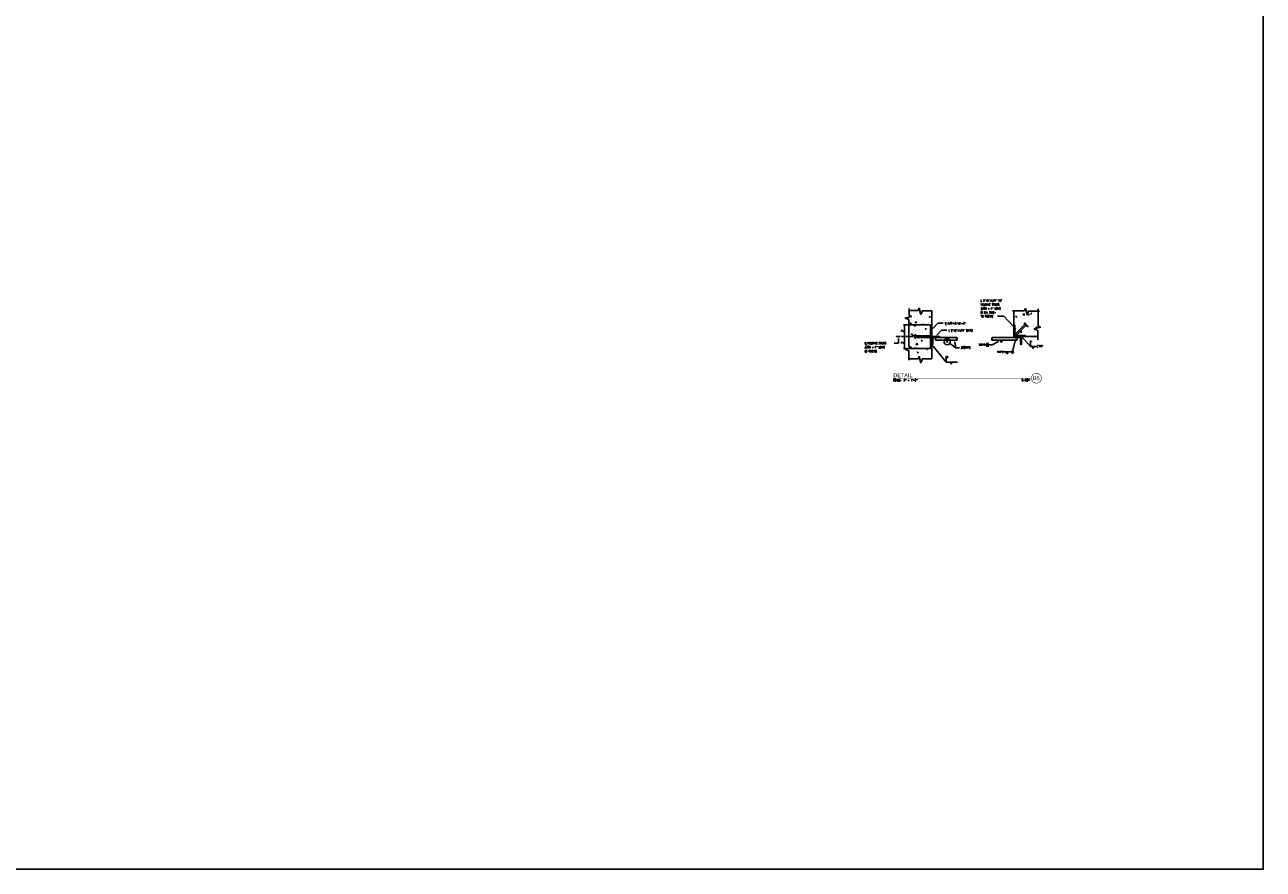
# Model space of a CAD drawing. Header units: inches. Extents: x -9715 to 32893, y -15613 to -1138.
# Tile 245 of 256: x 10496 to 10811, y -12170 to -11955. Entities that reach past the tile are written whole.
import ezdxf
from ezdxf.enums import TextEntityAlignment as Align

# ---------------------------------------------------------------- set-up
doc = ezdxf.new("R2010")
doc.units = ezdxf.units.IN
doc.header["$MEASUREMENT"] = 0
doc.linetypes.add('CENTER2', pattern=[1.125, 0.75, -0.125, 0.125, -0.125])
doc.layers.get('0').update_dxf_attribs({"color": 252})
doc.layers.get('DEFPOINTS').update_dxf_attribs({"color": 11})
for name, color, linetype in [('A-ANNO-TITL', 2, 'Continuous'), ('ANNOBJ', 4, 'Continuous'), ('S-ANNO-TEXT', 2, 'Continuous'), ('S1', 2, 'Continuous'), ('S2', 7, 'Continuous'), ('S3', 4, 'Continuous'), ('S5', 1, 'Continuous'), ('S6', 1, 'Continuous'), ('S7', 2, 'Continuous'), ('S7R', 2, 'Continuous')]:
    doc.layers.add(name, color=color, linetype=linetype)
doc.styles.add('125', font='romans.shx', dxfattribs={"width": 0.8, "height": 2})
doc.styles.add('TEXT', font='romans.shx', dxfattribs={"width": 0.8, "height": 16})
doc.styles.add('Title', font='swiss.ttf', dxfattribs={"width": 0.8})

# ---------------------------------------------------------------- blocks, each defined once
blk = doc.blocks.new('NAVFAC_Anno_Title_T1')
at = {"color": 0, "linetype": 'ByBlock', "lineweight": -2, "style": 'Title'}
blk.add_attdef('TITLE', (0, 0.5), '', height=2, dxfattribs=at)
at = {"color": 0, "linetype": 'ByBlock', "lineweight": -2, "style": 'TEXT', "width": 0.8}
blk.add_attdef('SCALE', text='', height=1, dxfattribs=at).set_placement((0, -0.5), align=Align.TOP_LEFT)
blk = doc.blocks.new('NAVFAC_Anno_Title_B1')
at = {"const_width": 0.25}
blk.add_lwpolyline([(0, -2.5, -1), (0, 2.5, -1)], format="xyb", close=True, dxfattribs=at)
at = {"color": 0, "linetype": 'ByBlock', "lineweight": -2, "style": 'Title', "width": 0.8}
blk.add_attdef('NUMBER', text='', height=2, dxfattribs=at).set_placement((0, 0), align=Align.MIDDLE_CENTER)
at = {"color": 0, "linetype": 'ByBlock', "lineweight": -2, "style": 'TEXT', "width": 0.8}
blk.add_attdef('CUT_FROM', text='', height=1, dxfattribs=at).set_placement((-3.44, -0.5), align=Align.TOP_RIGHT)
blk = doc.blocks.new('ZA_BRKH')
for points in [[(0.04, -0.02), (0.03, 0), (-0.02, 0.06), (-0.07, 0.12), (-0.11, 0.18), (-0.14, 0.24), (-0.15, 0.29), (-0.15, 0.35), (-0.14, 0.39), (-0.12, 0.44), (-0.08, 0.47), (-0.05, 0.49), (0, 0.5), (0.05, 0.49), (0.09, 0.47), (0.14, 0.44), (0.17, 0.39), (0.19, 0.33), (0.2, 0.25), (0.18, 0.17), (0.13, 0.08), (0.04, -0.02)], [(0, -0.5), (0.03, -0.49), (0.07, -0.47), (0.1, -0.44), (0.14, -0.41), (0.17, -0.37), (0.19, -0.33), (0.19, -0.28), (0.19, -0.23), (0.16, -0.17), (0.13, -0.11), (0.08, -0.06), (0.04, -0.02)]]:
    blk.add_lwpolyline(points)
blk = doc.blocks.new('*X295')
at = {"color": 0}
for p, q in [((2393.1, 1054), (2395, 1055.9)), ((2393.1, 1049.6), (2399.4, 1055.9)), ((2393.1, 1040.7), (2399.1, 1046.7)), ((2393.1, 1036.3), (2399.1, 1042.3)), ((2393.1, 1027.5), (2399.1, 1033.5)), ((2393.1, 1023), (2399.1, 1029)), ((2393.1, 1014.2), (2399.1, 1020.2)), ((2393.1, 1009.8), (2399.1, 1015.8)), ((2402.2, 1049.9), (2408.2, 1055.9)), ((2406.7, 1049.9), (2412.7, 1055.9)), ((2415.5, 1049.9), (2421.5, 1055.9)), ((2419.9, 1049.9), (2425.9, 1055.9)), ((2428.8, 1049.9), (2434.8, 1055.9)), ((2433.2, 1049.9), (2439.2, 1055.9))]:
    blk.add_line(p, q, dxfattribs=at)
blk = doc.blocks.new('*X296')
at = {"color": 0}
for p, q in [((2780.7, 1052.7), (2783.9, 1055.9)), ((2786.7, 1049.9), (2792.7, 1055.9)), ((2791.1, 1049.9), (2797.1, 1055.9)), ((2800, 1049.9), (2806, 1055.9)), ((2804.4, 1049.9), (2810.4, 1055.9)), ((2813.2, 1049.9), (2819.2, 1055.9)), ((2817.7, 1049.9), (2823.7, 1055.9)), ((2822.7, 1046.1), (2828.7, 1052.1)), ((2822.7, 1041.6), (2828.7, 1047.6)), ((2822.7, 1032.8), (2828.7, 1038.8)), ((2822.7, 1028.4), (2828.7, 1034.4)), ((2822.7, 1019.5), (2828.7, 1025.5)), ((2822.7, 1015.1), (2828.7, 1021.1)), ((2824.5, 1008.1), (2828.7, 1012.3))]:
    blk.add_line(p, q, dxfattribs=at)
blk = doc.blocks.new('*X297')
at = {"color": 0}
for p, q in [((2786.7, 1117.4), (2780.7, 1123.4)), ((2786.7, 1111.3), (2780.7, 1117.3)), ((2786.7, 1098.9), (2780.7, 1104.9)), ((2786.7, 1092.7), (2780.7, 1098.7)), ((2786.7, 1080.3), (2780.7, 1086.3)), ((2786.7, 1074.1), (2780.7, 1080.1)), ((2792.5, 1055.9), (2780.7, 1067.8)), ((2786.3, 1055.9), (2780.7, 1061.6)), ((2804.9, 1055.9), (2798.9, 1061.9)), ((2811.1, 1055.9), (2805.1, 1061.9)), ((2823.5, 1055.9), (2817.5, 1061.9)), ((2829.7, 1055.9), (2823.7, 1061.9)), ((2842, 1055.9), (2836, 1061.9)), ((2848.2, 1055.9), (2842.2, 1061.9))]:
    blk.add_line(p, q, dxfattribs=at)
blk = doc.blocks.new('*X298')
at = {"color": 0}
for p, q in [((2393.1, 1102.7), (2384.1, 1111.7)), ((2393.1, 1096.5), (2384.1, 1105.5)), ((2393.1, 1084.1), (2384.1, 1093.1)), ((2393.1, 1078), (2384.1, 1087)), ((2393.1, 1065.6), (2384.1, 1074.6)), ((2393.1, 1059.4), (2384.1, 1068.4)), ((2393.1, 1047), (2384.1, 1056)), ((2393.1, 1040.8), (2384.1, 1049.8)), ((2393.1, 1028.5), (2384.1, 1037.5)), ((2393.1, 1022.3), (2384.1, 1031.3)), ((2393.1, 1009.9), (2384.1, 1018.9)), ((2393.1, 1003.7), (2384.1, 1012.7)), ((2393.1, 991.3), (2384.1, 1000.3)), ((2393.1, 985.1), (2384.1, 994.1)), ((2393.1, 972.8), (2384.1, 981.8)), ((2389.9, 969.8), (2384.1, 975.6))]:
    blk.add_line(p, q, dxfattribs=at)
blk = doc.blocks.new('*X299')
at = {"color": 0}
for p, q in [((2970, 1216), (2970, 1216)), ((2899.4, 1205.5), (2899.4, 1205.5)), ((2899.9, 1190.3), (2899.9, 1190.3)), ((2904.4, 1167.6), (2904.4, 1167.6)), ((2907.7, 1142.6), (2907.7, 1142.6)), ((2915.3, 1178.8), (2909.1, 1177.6)), ((2914.8, 1172.8), (2909.1, 1177.6)), ((2914.8, 1172.8), (2915.3, 1178.8)), ((2922, 1167.8), (2922, 1167.8)), ((2938.9, 1179.2), (2938.9, 1179.2)), ((2943.8, 1141.3), (2943.8, 1141.3)), ((2951, 1170.8), (2951, 1170.8)), ((2962.9, 1194.1), (2953.4, 1193)), ((2961.5, 1185.2), (2953.4, 1193)), ((2955.3, 1166.6), (2955.3, 1166.6)), ((2955.5, 1185), (2955.5, 1185)), ((2961.5, 1185.2), (2962.9, 1194.1)), ((2962.2, 1138.5), (2962.2, 1138.5)), ((2964.1, 1136.3), (2962.8, 1139.7)), ((2968.8, 1137.7), (2962.8, 1139.7)), ((2964.5, 1191.9), (2964.5, 1191.9)), ((2967.8, 1136.2), (2968.8, 1137.7)), ((2978.3, 1152.8), (2978.3, 1152.8)), ((2990.5, 1192.6), (2984.3, 1191.5)), ((2990, 1186.7), (2984.3, 1191.5)), ((2987.5, 1150.7), (2987.5, 1150.7)), ((2988.6, 1165.3), (2988.6, 1165.3)), ((2990, 1186.7), (2990.5, 1192.6)), ((3001.9, 1150.9), (3001.9, 1150.9)), ((3005.7, 1192.4), (3003, 1199.4)), ((3009.1, 1197.4), (3003, 1199.4)), ((3004.1, 1204.3), (3004.1, 1204.3)), ((3005.7, 1192.4), (3009.1, 1197.4)), ((3009.4, 1189.7), (3009.4, 1189.7)), ((3021.9, 1164.1), (3021.9, 1164.1)), ((3022.5, 1188.9), (3022.5, 1188.9)), ((3045.6, 1188.4), (3045.6, 1188.4)), ((2909.1, 1107), (2904.6, 1106.2)), ((2908.5, 1101.1), (2904.6, 1104.4)), ((2905.9, 1130.8), (2905.9, 1130.8)), ((2908.5, 1101.1), (2909.1, 1107)), ((2925.2, 1073.1), (2924.4, 1075.3)), ((2925.2, 1073.1), (2928.6, 1078)), ((2928.6, 1078), (2927.5, 1078.4)), ((2928.4, 1117.3), (2928.4, 1117.3)), ((2935.4, 1065.9), (2935.4, 1065.9)), ((2946.3, 1087.4), (2936.8, 1086.3)), ((2945, 1078.5), (2936.8, 1086.3)), ((2945, 1078.5), (2946.3, 1087.4)), ((2946.5, 1064.1), (2946.5, 1064.1)), ((2947.1, 1116.2), (2947.1, 1116.2)), ((2948.8, 1117.4), (2948.8, 1117.4)), ((2960, 1085.1), (2960, 1085.1)), ((2968.7, 1064.7), (2968.7, 1064.7)), ((2975.5, 1068.4), (2975.5, 1068.4)), ((2984.3, 1120.9), (2978, 1119.8)), ((2983.8, 1114.9), (2978, 1119.8)), ((2983.3, 1115), (2983.3, 1115)), ((2983.8, 1114.9), (2984.3, 1120.9)), ((2986.6, 1089.9), (2986.6, 1089.9)), ((2995, 1114.8), (2995, 1114.8)), ((2997.5, 1092.3), (2997.5, 1092.3)), ((2999.6, 1097.5), (2999.6, 1097.5)), ((3002, 1063.5), (3002, 1063.5)), ((3017.7, 1126.5), (3017.7, 1126.5)), ((3022.7, 1088.7), (3022.7, 1088.7)), ((3026, 1063.6), (3026, 1063.6)), ((3028.3, 1113.6), (3028.3, 1113.6)), ((3032.5, 1130.5), (3032.5, 1130.5)), ((3038, 1108.4), (3035.3, 1115.4)), ((3041.3, 1113.4), (3035.3, 1115.4)), ((3035.3, 1062.3), (3035.3, 1062.3)), ((3038, 1108.4), (3041.3, 1113.4)), ((3042.5, 1072.2), (3042.5, 1072.2))]:
    blk.add_line(p, q, dxfattribs=at)
blk = doc.blocks.new('*X302')
at = {"color": 0}
for p, q in [((2252.8, 1209), (2251.8, 1214.4)), ((2251.8, 1209.1), (2252.8, 1209)), ((2316.2, 1216.2), (2319, 1217.2)), ((2316.2, 1216.2), (2320.1, 1213.6)), ((2339.7, 1212.9), (2339.7, 1212.9)), ((2260.7, 1134.3), (2265.5, 1140.1)), ((2260.7, 1134.3), (2266.6, 1133.8)), ((2265.1, 1146.5), (2265.1, 1146.5)), ((2266.6, 1133.8), (2265.5, 1140.1)), ((2270.2, 1162.3), (2270.2, 1162.3)), ((2271.4, 1198.5), (2271.4, 1198.5)), ((2284.6, 1197.6), (2284.6, 1197.6)), ((2286, 1139.3), (2286, 1139.3)), ((2286.2, 1133), (2286.2, 1133)), ((2287.2, 1172.6), (2287.2, 1172.6)), ((2288.4, 1205.9), (2288.4, 1205.9)), ((2291.9, 1143.6), (2298.9, 1146.3)), ((2291.9, 1143.6), (2296.9, 1140.3)), ((2296.5, 1201.8), (2296.5, 1201.8)), ((2296.9, 1140.3), (2298.9, 1146.3)), ((2302.2, 1160.2), (2302.2, 1160.2)), ((2308, 1167.3), (2308, 1167.3)), ((2318.5, 1203.3), (2321.8, 1207.2)), ((2318.5, 1203.3), (2323.1, 1202.9)), ((2318.5, 1144.2), (2318.5, 1144.2)), ((2326.2, 1138.2), (2326.2, 1138.2)), ((2332.4, 1128), (2337.2, 1133.8)), ((2334.4, 1206.8), (2334.4, 1206.8)), ((2338.4, 1127.5), (2337.2, 1133.8)), ((2337.3, 1146.3), (2337.3, 1146.3)), ((2338, 1195.3), (2338, 1195.3)), ((2338.5, 1179.6), (2338.5, 1179.6)), ((2344.9, 1136.2), (2344.9, 1136.2)), ((2360.5, 1170.2), (2360.5, 1170.2)), ((2369.9, 1139.5), (2369.9, 1139.5)), ((2371.2, 1175.6), (2371.2, 1175.6)), ((2371.9, 1142), (2371.9, 1142)), ((2375.9, 1175.9), (2382.9, 1178.6)), ((2375.9, 1175.9), (2380.9, 1172.5)), ((2380.9, 1172.5), (2382.9, 1178.6)), ((2384.5, 1148.2), (2384.5, 1148.2)), ((2387.8, 1152.7), (2387.8, 1152.7)), ((2389, 1186), (2389, 1186)), ((2390.2, 1197), (2393.1, 1200.3)), ((2390.2, 1197), (2393.1, 1196.7)), ((2391.4, 1193.1), (2391.4, 1193.1)), ((2255.4, 1088.4), (2255.4, 1088.4)), ((2267.6, 1071.1), (2274.6, 1073.8)), ((2267.6, 1071.1), (2272.5, 1067.8)), ((2267.9, 1128.2), (2267.9, 1128.2)), ((2272.5, 1067.8), (2274.6, 1073.8)), ((2274.5, 1059.1), (2279.4, 1064.8)), ((2274.5, 1059.1), (2280.5, 1058.6)), ((2280.5, 1058.6), (2279.4, 1064.8)), ((2281.7, 1127.9), (2281.7, 1127.9)), ((2282.3, 1120.8), (2290.1, 1129)), ((2282.3, 1120.8), (2291.2, 1119.5)), ((2283.5, 1072.7), (2283.5, 1072.7)), ((2284.7, 1106), (2284.7, 1106)), ((2291.2, 1119.5), (2290.1, 1129)), ((2298.6, 1093.4), (2298.6, 1093.4)), ((2306, 1093.2), (2306, 1093.2)), ((2317.3, 1060.6), (2317.3, 1060.6)), ((2318.6, 1096.8), (2318.6, 1096.8)), ((2332.4, 1128), (2338.4, 1127.5)), ((2334.9, 1079.8), (2334.9, 1079.8)), ((2336.1, 1113.1), (2336.1, 1113.1)), ((2339.6, 1130.8), (2339.6, 1130.8)), ((2343.6, 1100.1), (2343.6, 1100.1)), ((2351.6, 1103.4), (2358.6, 1106.1)), ((2351.6, 1103.4), (2356.6, 1100)), ((2352, 1091.1), (2352, 1091.1)), ((2355.2, 1065.6), (2355.2, 1065.6)), ((2356.6, 1100), (2358.6, 1106.1)), ((2364.4, 1103.2), (2364.4, 1103.2)), ((2381.5, 1105), (2381.5, 1105)), ((2393, 1128.5), (2393, 1128.5)), ((2259.2, 991.5), (2259.2, 991.5)), ((2264.7, 981.7), (2264.7, 981.7)), ((2266, 1017.9), (2266, 1017.9)), ((2267.6, 1001.6), (2267.6, 1001.6)), ((2279.1, 1042.3), (2279.1, 1042.3)), ((2281.1, 1006.1), (2281.1, 1006.1)), ((2282.3, 1039.4), (2282.3, 1039.4)), ((2288.4, 983.9), (2293.2, 989.6)), ((2288.4, 983.9), (2294.4, 983.4)), ((2291, 1021.2), (2291, 1021.2)), ((2294.4, 983.4), (2293.2, 989.6)), ((2295.6, 1006.9), (2303.3, 1015)), ((2295.6, 1006.9), (2304.5, 1005.5)), ((2300.2, 1028.9), (2300.2, 1028.9)), ((2301.9, 1033.6), (2301.9, 1033.6)), ((2302.6, 986.7), (2302.6, 986.7)), ((2304.5, 1005.5), (2303.3, 1015)), ((2312.6, 989.2), (2312.6, 989.2)), ((2325.9, 1011.6), (2325.9, 1011.6)), ((2327.3, 1030.9), (2334.3, 1033.6)), ((2327.3, 1030.9), (2332.2, 1027.5)), ((2328.9, 1026.2), (2328.9, 1026.2)), ((2332.2, 1027.5), (2334.3, 1033.6)), ((2332.4, 1013.2), (2332.4, 1013.2)), ((2332.5, 1040), (2332.5, 1040)), ((2333.6, 1046.5), (2333.6, 1046.5)), ((2353.6, 1026.6), (2353.6, 1026.6)), ((2360.1, 977.6), (2365, 983.3)), ((2360.2, 1043.6), (2360.2, 1043.6)), ((2366.1, 977.1), (2365, 983.3)), ((2365.7, 995), (2365.7, 995)), ((2366, 987), (2366, 987)), ((2381.7, 986.3), (2381.7, 986.3)), ((2382.9, 1019.6), (2382.9, 1019.6)), ((2260.8, 926.9), (2260.8, 926.9)), ((2276.3, 947.3), (2276.3, 947.3)), ((2278.7, 939.6), (2278.7, 939.6)), ((2279.9, 972.9), (2279.9, 972.9)), ((2293.1, 938.1), (2293.1, 938.1)), ((2302.9, 958.3), (2309.9, 961)), ((2302.9, 958.3), (2307.9, 955)), ((2305.8, 966.6), (2305.8, 966.6)), ((2307.9, 955), (2309.9, 961)), ((2328.8, 913.3), (2328.8, 913.3)), ((2330, 946.6), (2330, 946.6)), ((2331.2, 979.9), (2331.2, 979.9)), ((2338.2, 919.4), (2338.2, 919.4)), ((2339.4, 955.6), (2339.4, 955.6)), ((2346.5, 935.9), (2346.5, 935.9)), ((2360.1, 977.6), (2366.1, 977.1)), ((2364.1, 976.6), (2364.1, 976.6)), ((2364.5, 958.9), (2364.5, 958.9)), ((2366, 919.4), (2369.6, 920.8)), ((2367.6, 922.4), (2367.6, 922.4)), ((2369.2, 919.4), (2369.6, 920.8)), ((2376, 924.4), (2376, 924.4)), ((2379.3, 919.7), (2379.3, 919.7)), ((2380.5, 953), (2380.5, 953))]:
    blk.add_line(p, q, dxfattribs=at)

msp = doc.modelspace()

# ---------------------------------------------------------------- linework, layer by layer
at = {"color": 1}
for p, q in [((10726.76449, -12032.10635), (10727.93467, -12030.84067)), ((10727.70586, -12033.89523), (10728.87603, -12032.62955)), ((10727.93467, -12030.84067), (10729.31414, -12030.84067)), ((10728.87603, -12032.62955), (10730.2555, -12032.62955))]:
    msp.add_line(p, q, dxfattribs=at)
for points in [[(10726.82568, -12032.16292), (10726.7033, -12032.04978), (10726.42506, -12032.47349)], [(10727.76705, -12033.9518), (10727.64467, -12033.83866), (10727.36643, -12034.26236)]]:
    msp.add_solid(points, dxfattribs=at)
at = {"layer": 'A-ANNO-TITL', "const_width": 0.1}
msp.add_lwpolyline([(10716.60438, -12044.82621), (10751.72017, -12044.82621)], dxfattribs=at)
at = {"layer": 'DEFPOINTS'}
msp.add_lwpolyline([(10186.67974, -12169.57629), (10810.58918, -12169.57629), (10810.58918, -11740.49948), (10186.67974, -11740.49948)], close=True, dxfattribs=at)
at = {"layer": 'S1', "color": 2}
for p, q in [((10747.2008, -12031.26236), (10747.2008, -12027.69947)), ((10747.2008, -12034.26236), (10753.3674, -12034.26236))]:
    msp.add_line(p, q, dxfattribs=at)
for points in [[(10720.66265, -12027.14903), (10720.66265, -12028.80558), (10721.22515, -12029.11808), (10719.66265, -12029.55558), (10720.60015, -12029.93058), (10720.60015, -12032.32586)], [(10720.66265, -12027.63697), (10722.89816, -12027.63697), (10723.21066, -12027.07447), (10723.64816, -12028.63697), (10724.02316, -12027.69947), (10726.42506, -12027.69947)], [(10746.89952, -12027.69947), (10749.84712, -12027.69947), (10750.15962, -12027.13697), (10750.59712, -12028.69947), (10750.97212, -12027.76197), (10753.78416, -12027.76197)], [(10753.4299, -12027.17068), (10753.4299, -12031.55614), (10753.9924, -12031.86864), (10752.4299, -12032.30614), (10753.3674, -12032.68114), (10753.3674, -12035.07642)], [(10720.60015, -12032.32586), (10720.60015, -12036.71132), (10721.16265, -12037.02382), (10719.60015, -12037.46132), (10720.53765, -12037.83632), (10720.53765, -12040.2316)], [(10720.53765, -12039.88736), (10722.89816, -12039.88736), (10723.21066, -12039.32486), (10723.64816, -12040.88736), (10724.02316, -12039.94986), (10726.42506, -12039.94986)]]:
    msp.add_lwpolyline(points, dxfattribs=at)
at = {"layer": 'S2', "color": 2}
for p, q in [((10726.42506, -12031.85074), (10726.42506, -12027.69947)), ((10726.42506, -12039.94986), (10726.42506, -12037.26236))]:
    msp.add_line(p, q, dxfattribs=at)
at = {"layer": 'S2', "color": 4}
msp.add_lwpolyline([(10726.05006, -12031.26236), (10726.05006, -12037.26236), (10726.42506, -12037.26236), (10726.42506, -12031.26236)], close=True, dxfattribs=at)
for points in [[(10747.4508, -12033.88736), (10747.4508, -12031.38736, 0.414213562), (10747.3258, -12031.26236), (10747.2008, -12031.26236), (10747.2008, -12034.26236), (10750.2008, -12034.26236), (10750.2008, -12034.13736, 0.414213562), (10750.0758, -12034.01236), (10747.5758, -12034.01236, -0.414213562)], [(10726.42506, -12034.26236), (10728.42506, -12034.26236), (10728.42506, -12034.38736, -0.414213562), (10728.30006, -12034.51236), (10726.80006, -12034.51236, 0.414213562), (10726.67506, -12034.63736), (10726.67506, -12036.13736, -0.414213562), (10726.55006, -12036.26236), (10726.42506, -12036.26236)], [(10749.2008, -12034.26236), (10747.2008, -12034.26236), (10747.2008, -12034.38736, 0.414213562), (10747.3258, -12034.51236), (10748.8258, -12034.51236, -0.414213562), (10748.9508, -12034.63736), (10748.9508, -12036.13736, 0.414213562), (10749.0758, -12036.26236), (10749.2008, -12036.26236)]]:
    msp.add_lwpolyline(points, format="xyb", close=True, dxfattribs=at)
at = {"layer": 'S3', "color": 4}
for p, q in [((10727.30006, -12034.51236), (10732.7537, -12034.51236)), ((10727.30006, -12035.18911), (10727.30006, -12034.51236)), ((10732.7537, -12035.18911), (10727.30006, -12035.18911)), ((10741.72634, -12034.51236), (10748.0758, -12034.51236)), ((10748.0758, -12035.18911), (10741.72634, -12035.18911)), ((10748.0758, -12034.51236), (10748.0758, -12035.18911))]:
    msp.add_line(p, q, dxfattribs=at)
at = {"layer": 'S3', "color": 5}
for points in [[(10747.4508, -12033.7472), (10750.00648, -12031.19152)], [(10747.71597, -12034.01236), (10750.27165, -12031.45668)], [(10749.82971, -12031.01474), (10750.00648, -12030.83796)], [(10750.44842, -12031.63346), (10749.82971, -12031.01474)], [(10750.6252, -12031.45668), (10750.00648, -12030.83796)], [(10750.44842, -12031.63346), (10750.6252, -12031.45668)], [(10722.05006, -12033.82486), (10722.05006, -12034.69986)], [(10722.30006, -12033.82486), (10722.05006, -12033.82486)], [(10722.30006, -12034.69986), (10722.05006, -12034.69986)], [(10722.30006, -12033.82486), (10722.30006, -12034.69986)], [(10726.05006, -12034.07486), (10722.30006, -12034.07486)], [(10726.05006, -12034.44986), (10722.30006, -12034.44986)]]:
    msp.add_lwpolyline(points, dxfattribs=at)
at = {"layer": 'S3', "const_width": 0.33333}
for points in [[(10730.1334, -12035.52474, 1), (10730.46673, -12035.52474, 1)], [(10743.90914, -12035.52474, 1), (10744.24247, -12035.52474, 1)]]:
    msp.add_lwpolyline(points, format="xyb", close=True, dxfattribs=at)
at = {"layer": 'S5', "color": 1}
for p, q in [((10725.80006, -12031.26236), (10719.19028, -12031.26236)), ((10719.44028, -12031.26236), (10719.44028, -12037.26236)), ((10725.80006, -12037.26236), (10719.19028, -12037.26236))]:
    msp.add_line(p, q, dxfattribs=at)
at = {"layer": 'S5', "color": 1, "linetype": 'CENTER2'}
msp.add_line((10726.25198, -12034.26236), (10717.24606, -12034.26236), dxfattribs=at)
at = {"layer": 'S5', "color": 1}
for points in [[(10719.52362, -12031.76236), (10719.35695, -12031.76236), (10719.44028, -12031.26236)], [(10719.52362, -12033.76236), (10719.35695, -12033.76236), (10719.44028, -12034.26236)], [(10719.52362, -12034.76236), (10719.35695, -12034.76236), (10719.44028, -12034.26236)], [(10719.52362, -12036.76236), (10719.35695, -12036.76236), (10719.44028, -12037.26236)]]:
    msp.add_solid(points, dxfattribs=at)
at = {"layer": 'S7', "color": 1}
for p, q in [((10744.65724, -12029.04901), (10743.0724, -12029.04901)), ((10747.2008, -12031.77042), (10744.65724, -12029.04901)), ((10717.94396, -12035.90039), (10716.84281, -12035.90039)), ((10717.94396, -12034.76236), (10717.94396, -12035.90039)), ((10730.94607, -12035.97655), (10732.51991, -12037.07728)), ((10732.23073, -12035.67875), (10732.51991, -12037.07728)), ((10749.2008, -12034.26236), (10751.46416, -12036.74654)), ((10726.7391, -12036.65144), (10730.04044, -12040.74174)), ((10730.04044, -12040.74174), (10730.04044, -12039.24174)), ((10732.51991, -12037.07728), (10733.4757, -12037.07728)), ((10751.46416, -12036.74654), (10753.02666, -12036.74654)), ((10730.04044, -12040.74174), (10732.90492, -12040.74174))]:
    msp.add_line(p, q, dxfattribs=at)
at = {"layer": 'S7', "color": 2}
for p, q in [((10730.04044, -12039.24174), (10730.54044, -12039.49174)), ((10730.54044, -12039.49174), (10730.04044, -12039.74174)), ((10731.23831, -12040.74174), (10731.23831, -12041.24174)), ((10731.73831, -12040.74174), (10731.23831, -12041.24174))]:
    msp.add_line(p, q, dxfattribs=at)
at = {"layer": 'S7', "color": 1}
for points in [[(10751.46416, -12036.74654), (10751.46416, -12035.24654)], [(10753.02666, -12036.74654), (10753.35479, -12036.41841)], [(10753.02666, -12036.74654), (10753.35479, -12037.07466)]]:
    msp.add_lwpolyline(points, dxfattribs=at)
at = {"layer": 'S7', "color": 2}
msp.add_lwpolyline([(10752.08916, -12036.74654), (10752.08916, -12037.26216), (10752.58916, -12036.74654)], dxfattribs=at)
at = {"layer": 'S7', "color": 1}
msp.add_circle((10730.30006, -12035.52474), 0.78832, dxfattribs=at)
at = {"layer": 'S7', "color": 2}
msp.add_circle((10746.90325, -12038.15166), 0.28125, dxfattribs=at)
at = {"layer": 'S7', "color": 1}
for points in [[(10746.92027, -12031.34823), (10746.79851, -12031.46203), (10747.2008, -12031.77042)], [(10717.86063, -12034.76236), (10718.02729, -12034.76236), (10717.94396, -12034.26236)], [(10726.67425, -12036.70378), (10726.80394, -12036.5991), (10726.42506, -12036.26236)], [(10732.14913, -12035.69563), (10732.31234, -12035.66188), (10732.12949, -12035.18911)], [(10749.47595, -12034.68808), (10749.59915, -12034.57584), (10749.2008, -12034.26236)]]:
    msp.add_solid(points, dxfattribs=at)
at = {"layer": 'S7', "color": 2}
for points in [[(10751.46416, -12035.24654), (10752.04229, -12035.48091), (10751.46416, -12035.71529)], [(10730.04044, -12039.24174), (10730.54044, -12039.49174), (10730.04044, -12039.24174), (10730.04044, -12039.74174)]]:
    msp.add_solid(points, dxfattribs=at)
at = {"layer": 'S7R', "color": 1}
for p, q in [((10741.72832, -12036.33388), (10739.91057, -12036.33388)), ((10743.35597, -12035.4813), (10741.72832, -12036.33388)), ((10747.65949, -12034.99772), (10746.90325, -12038.15166)), ((10746.90325, -12038.15166), (10744.57161, -12038.15166))]:
    msp.add_line(p, q, dxfattribs=at)
at = {"layer": 'S7R', "color": 2}
for p, q in [((10740.36369, -12035.83388), (10740.36369, -12036.83388)), ((10745.34911, -12038.15166), (10745.34911, -12038.65166))]:
    msp.add_line(p, q, dxfattribs=at)
at = {"layer": 'S7R', "color": 1}
for points in [[(10739.58244, -12036.61513), (10739.91057, -12036.33388), (10739.58244, -12036.05263)], [(10744.24348, -12038.43291), (10744.57161, -12038.15166), (10744.24348, -12037.87041)]]:
    msp.add_lwpolyline(points, dxfattribs=at)
at = {"layer": 'S7R', "color": 2}
for centre, start in [((10741.10217, -12036.33388), 121.0781806), ((10746.08759, -12038.15166), 180)]:
    msp.add_arc(centre, 0.5838, start, 238.9218194, dxfattribs=at)
at = {"layer": 'S7R', "color": 1}
for points in [[(10743.3173, -12035.40748), (10743.39463, -12035.55512), (10743.79888, -12035.2493)], [(10747.5786, -12034.9777), (10747.74038, -12035.01774), (10747.7796, -12034.51236)]]:
    msp.add_solid(points, dxfattribs=at)

# ---------------------------------------------------------------- block references
at = {"layer": 'A-ANNO-TITL'}
ref = msp.add_blockref('NAVFAC_Anno_Title_T1', (10716.60438, -12044.82621), dxfattribs=dict(at, xscale=0.5000000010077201, yscale=0.5000000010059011, zscale=0.5000000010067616))
ref.add_attrib('TITLE', 'DETAIL', (10716.60438, -12044.57621), dxfattribs={"layer": '0', "color": 0, "linetype": 'ByBlock', "lineweight": -2, "height": 1, "style": 'Title', "width": 0.8})
ref.add_attrib('SCALE', 'SCALE:  3" = 1\'-0"', dxfattribs={"layer": '0', "color": 0, "linetype": 'ByBlock', "lineweight": -2, "height": 0.5, "style": 'TEXT', "width": 0.8}).set_placement((10716.60438, -12045.07621), align=Align.TOP_LEFT)
at = {"layer": 'A-ANNO-TITL', "xscale": 0.5000000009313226, "yscale": 0.5000000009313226, "zscale": 0.5000000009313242}
msp.add_blockref('NAVFAC_Anno_Title_B1', (10752.97017, -12044.82621), dxfattribs=at).add_auto_attribs({'NUMBER': 'B5', 'CUT_FROM': 'S-507'})
at = {"layer": 'ANNOBJ', "color": 7, "xscale": 0.6767488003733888, "yscale": 0.6767488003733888, "zscale": 0.6767488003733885}
msp.add_blockref('ZA_BRKH', (10732.7537, -12034.85074), dxfattribs=at)
at = {"layer": 'ANNOBJ', "color": 7, "xscale": 0.6767488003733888, "yscale": 0.6767488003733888, "zscale": 0.6767488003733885, "rotation": 180}
msp.add_blockref('ZA_BRKH', (10741.72634, -12034.85074), dxfattribs=at)
at = {"layer": 'S6', "color": 2, "xscale": 0.04166666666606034, "yscale": 0.04166666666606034, "zscale": 0.04166666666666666}
for name, p in [('*X302', (10626.71424, -12078.25812)), ('*X299', (10626.42542, -12078.25812))]:
    msp.add_blockref(name, p, dxfattribs=at)
at = {"layer": 'S6', "color": 1, "xscale": 0.04166666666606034, "yscale": 0.04166666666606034, "zscale": 0.04166666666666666}
for name, p in [('*X298', (10626.71424, -12077.66974)), ('*X297', (10631.33979, -12078.25812)), ('*X295', (10626.71424, -12078.25812)), ('*X296', (10631.33979, -12078.25812))]:
    msp.add_blockref(name, p, dxfattribs=at)

# ---------------------------------------------------------------- texts
at = {"layer": 'S-ANNO-TEXT', "ltscale": 20, "style": '125', "width": 0.9}
for s, p in [('WELDING STUDS', (10738.77779, -12026.3397)), ('3/8%%C x 4" LONG', (10738.77779, -12027.34752)), ('L 3"x3"x1/4" W/', (10738.78436, -12025.33258)), ("12 REQ'D)", (10738.77779, -12029.34652)), ('(4 EA. SIDE-', (10738.77779, -12028.35545)), ('P 3/8"x6"x2\'-6"', (10729.6756, -12031.13951)), ('L', (10729.83177, -12031.2724)), ('L 2"x2"x1/4" (TYP)', (10730.61697, -12032.92839)), ('C WELDING STUDS', (10709.34016, -12036.1982)), ('L', (10709.54489, -12036.36399)), ('TYP', (10753.47979, -12036.94966)), ('3/8%%C x 4" LONG', (10709.34016, -12037.20602)), ("(3 REQ'D)", (10709.34016, -12038.21396)), ('#5(TYP)', (10733.77655, -12037.24708))]:
    msp.add_text(s, height=0.5, dxfattribs=at).set_placement(p)
for p in [(10719.19028, -12032.76236), (10719.19028, -12035.76236)]:
    msp.add_text('3"', height=0.5, rotation=90, dxfattribs=at).set_placement(p, align=Align.CENTER)
for p in [(10739.42037, -12036.63372), (10744.08141, -12038.41877)]:
    msp.add_text('TYP', height=0.5, dxfattribs=at).set_placement(p, align=Align.RIGHT)

doc.saveas('drawing.dxf')
